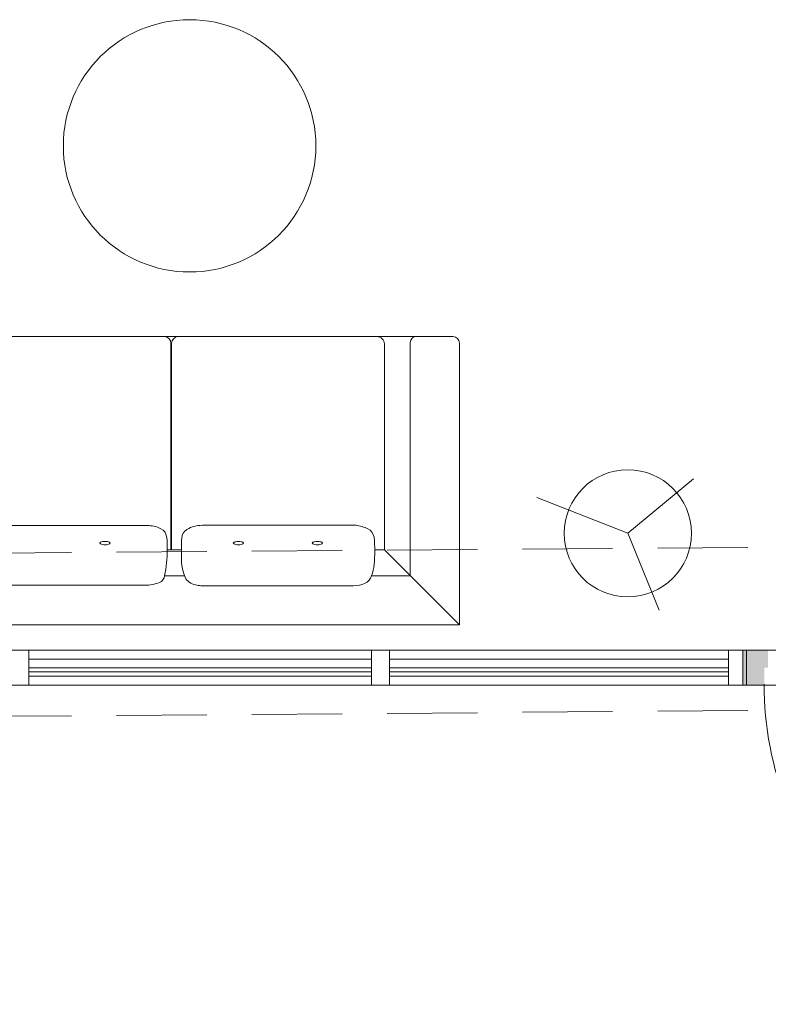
# Model space of a CAD drawing. Header units: millimetres. Extents: x 256092 to 341172, y 103077 to 145077.
# Tile 63 of 139: x 302186 to 304261, y 132487 to 135219. Entities that reach past the tile are written whole.
import ezdxf

# ---------------------------------------------------------------- set-up
doc = ezdxf.new("R2010")
doc.units = ezdxf.units.MM
doc.linetypes.add('DASHED', pattern=[0.75, 0.5, -0.25])
for name, color, linetype, lineweight in [('0_Avatäited_Klaasitud-uks', 124, 'Continuous', 13), ('AVATÄIDE', 95, 'Continuous', 13), ('I-FURN', 62, 'Continuous', 9), ('MÖÖBEL', 30, 'Continuous', 18), ('TALAD', 7, 'DASHED', 15)]:
    doc.layers.add(name, color=color, linetype=linetype, lineweight=lineweight)

# ---------------------------------------------------------------- blocks, each defined once
blk = doc.blocks.new('A$C666145C2')
at = {"layer": 'AVATÄIDE'}
blk.add_arc((97.6, 57.5), 843.4, 0, 90.4621, dxfattribs=at)
for points in [[(93.5, 957.5), (93.5, 900.9), (0, 957.5), (0, 900.9)], [(46.7, 900.9), (46.7, 890.7), (0, 900.9), (0, 890.7)], [(97, 58.7), (941, 57.5), (97, 104.1), (940.4, 104.1)], [(47.3, 56.6), (47.3, 66.8), (0.5, 56.6), (0.5, 66.8)], [(94, 0), (94, 56.6), (0.5, 0), (0.5, 56.6)]]:
    blk.add_solid(points, dxfattribs=at)
blk = doc.blocks.new('Chair-Soft_Seating-Allermuir-Octo-OCT03 - OCT03-724083-1_ k sisustuse plaan')
at = {"layer": 'I-FURN'}
for p, q in [((-1200.1, 402.9), (-992.2, 194.9)), ((-1200.1, 402.9), (1200.1, 402.9)), ((-1200.1, 402.9), (-1200.1, -379.2)), ((992.2, 194.9), (1200.1, 402.9)), ((1200.1, 402.9), (1200.1, -379.2)), ((-906.2, 294.2), (-487.1, 294.2)), ((-328.3, 292.9), (328.3, 292.9)), ((906.2, 294.2), (487.1, 294.2)), ((-1063.8, 266.5), (-952.5, 266.5)), ((-1063.8, 266.5), (-1063.8, -378.4)), ((-438, 266.5), (-382.7, 266.5)), ((382.7, 266.5), (438, 266.5)), ((1063.8, 266.5), (955.7, 266.5)), ((1063.8, 266.5), (1063.8, -381.2)), ((-992.2, 194.9), (-965, 194.9)), ((-992.2, -379), (-992.2, 194.9)), ((-429, 194.9), (-389.5, 194.9)), ((-402.1, -377.9), (-402.1, 194.9)), ((-400, -378.2), (-400, 194.9)), ((389.5, 194.9), (429, 194.9)), ((400.1, 194.9), (400.1, -378.1)), ((401.5, -379.6), (401.5, 194.9)), ((965, 194.9), (992.2, 194.9)), ((992.2, 194.9), (992.2, -376.6)), ((-912.8, 126.5), (-487.3, 126.5)), ((-339.7, 127.3), (339.7, 127.3)), ((912.8, 126.5), (487.3, 126.5)), ((-1182.1, -397.2), (1182.1, -397.2))]:
    blk.add_line(p, q, dxfattribs=at)
for centre, radius, start, end in [((-925.6, 259), 31.1, 114, 166), ((-906.2, 215.6), 78.6, 90, 114), ((-487.1, 230.6), 63.6, 76.6242, 90), ((-476.4, 249.5), 43.2, 35.8747, 84.7495), ((-586, 210.6), 158.2, 10.0821, 23.9179), ((-359.4, 263.3), 23.5, 112, 172.2075), ((-328.3, 186.2), 106.6, 90, 112), ((328.3, 186.2), 106.6, 68, 90), ((359.4, 263.3), 23.5, 7.7925, 68), ((586, 210.6), 158.2, 156.0821, 169.9179), ((476.4, 249.5), 43.2, 95.2505, 144.1253), ((487.1, 230.6), 63.6, 90, 103.3758), ((906.2, 215.6), 78.6, 66, 90), ((925.6, 259), 31.1, 14, 66), ((-863.4, 227.1), 100.4, 156.9018, 175.0982), ((-79.2, 201.6), 310.4, 167.9202, 181.2379), ((79.2, 201.6), 310.4, 358.7621, 12.0798), ((863.4, 227.1), 100.4, 4.9018, 23.0982), ((-519.2, 197.6), 445.9, 175.0982, 184.9018), ((-1033.2, 198.9), 604.2, 356.2591, 3.7409), ((1033.2, 198.9), 604.2, 176.2591, 183.7409), ((519.2, 197.6), 445.9, 355.0982, 4.9018), ((-235.8, 181.8), 154.2, 175.1231, 189.0093), ((235.8, 181.8), 154.2, 350.9907, 4.8769), ((-930.1, 165.7), 33.9, 190.4848, 241.5152), ((-487.3, 212.4), 85.9, 270, 300), ((-458.5, 162.5), 28.2, 300, 0), ((-359.2, 162.2), 29.3, 189.0093, 242.8317), ((359.2, 162.2), 29.3, 297.1683, 350.9907), ((458.5, 162.5), 28.2, 180, 240), ((487.3, 212.4), 85.9, 240, 270), ((930.1, 165.7), 33.9, 298.4848, 349.5152), ((-897.8, 244.5), 118.9, 245.9286, 262.7409), ((-335.7, 208), 80.8, 242.8317, 267.1683), ((335.7, 208), 80.8, 272.8317, 297.1683), ((897.8, 244.5), 118.9, 277.2591, 294.0714), ((-1182.1, -379.2), 18, 180, 270), ((-1090.1, -369.7), 27.7, 274.4497, 341.5503), ((-971.9, -377), 20.3, 185.634, 276.366), ((-421.4, -377.9), 19.3, 270, 0), ((-381, -378.2), 19, 180, 271.0055), ((380.8, -378.1), 19.2, 274.642, 0), ((422.3, -376.8), 21, 187.7128, 257.7128), ((971.5, -376.6), 20.6, 270, 360), ((1079.9, -381.2), 16.1, 180, 270), ((1182.1, -379.2), 18, 270, 0)]:
    blk.add_arc(centre, radius, start, end, dxfattribs=at)
for centre, major_axis in [((-806.2, 175.9), (14.2, 0)), ((-806.2, 175.9), (-14.2, 0)), ((-587.3, 175.9), (14.2, 0)), ((-587.3, 175.9), (-14.2, 0)), ((-217.4, 175.8), (14.2, 0)), ((-217.4, 175.8), (-14.2, 0)), ((217.4, 175.8), (14.2, 0)), ((217.4, 175.8), (-14.2, 0)), ((587.3, 175.9), (14.2, 0)), ((587.3, 175.9), (-14.2, 0)), ((806.2, 175.9), (14.2, 0)), ((806.2, 175.9), (-14.2, 0))]:
    blk.add_ellipse(centre, major_axis=major_axis, ratio=0.323427, start_param=1.570796, end_param=4.712389, dxfattribs=at)

msp = doc.modelspace()

# ---------------------------------------------------------------- linework, layer by layer
at = {"layer": '0_Avatäited_Klaasitud-uks'}
for points in [[(300190.8, 133372.5), (305190.7, 133372.5), (305190.7, 133470.2), (300190.8, 133470.2)], [(302210.8, 133372.5), (302160.9, 133372.5), (302160.9, 133470.2), (302210.8, 133470.2)], [(303210.9, 133372.5), (303161, 133372.5), (303161, 133470.2), (303210.9, 133470.2)], [(304190.7, 133372.5), (304150.8, 133372.5), (304150.8, 133470.2), (304190.7, 133470.2)], [(304200.7, 133372.5), (304150.8, 133372.5), (304150.8, 133470.2), (304200.7, 133470.2)]]:
    msp.add_lwpolyline(points, close=True, dxfattribs=at)
at = {"layer": 'AVATÄIDE'}
for p, q in [((302210.8, 133421.4), (303161, 133421.4)), ((302210.8, 133409.9), (303161, 133409.9)), ((303210.9, 133421.4), (304150.8, 133421.4)), ((303210.9, 133409.9), (304150.8, 133409.9))]:
    msp.add_line(p, q, dxfattribs=at)
for points in [[(303161, 133445.2), (302210.8, 133445.2)], [(303210.9, 133397.5), (304150.8, 133397.5), (304150.8, 133445.2), (303210.9, 133445.2)], [(302210.8, 133397.5), (303161, 133397.5)]]:
    msp.add_lwpolyline(points, dxfattribs=at)
at = {"layer": 'MÖÖBEL'}
for p, q in [((303871.5, 133794.3), (304053.6, 133945.7)), ((303619.4, 133893.6), (303871.5, 133794.3)), ((303871.5, 133794.3), (303958.1, 133581.1))]:
    msp.add_line(p, q, dxfattribs=at)
for centre, radius in [((302656.8, 134869.4), 350), ((303871.5, 133794.3), 176.3)]:
    msp.add_circle(centre, radius, dxfattribs=at)
at = {"layer": 'TALAD', "ltscale": 500}
for p, q in [((300204.6, 133724.6), (306448, 133771.9)), ((300204.6, 133272), (306210.4, 133317.5))]:
    msp.add_line(p, q, dxfattribs=at)

# ---------------------------------------------------------------- block references
at = {"layer": 'AVATÄIDE', "linetype": 'Continuous', "xscale": -1.044365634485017, "yscale": 1.044365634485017, "zscale": 1.044365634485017, "rotation": 90.03018427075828}
msp.add_blockref('A$C666145C2', (305190.7, 133470.7), dxfattribs=at)
at = {"layer": 'I-FURN', "xscale": -1, "rotation": 180}
msp.add_blockref('Chair-Soft_Seating-Allermuir-Octo-OCT03 - OCT03-724083-1_ k sisustuse plaan', (302204.9, 133943), dxfattribs=at)

doc.saveas('drawing.dxf')
